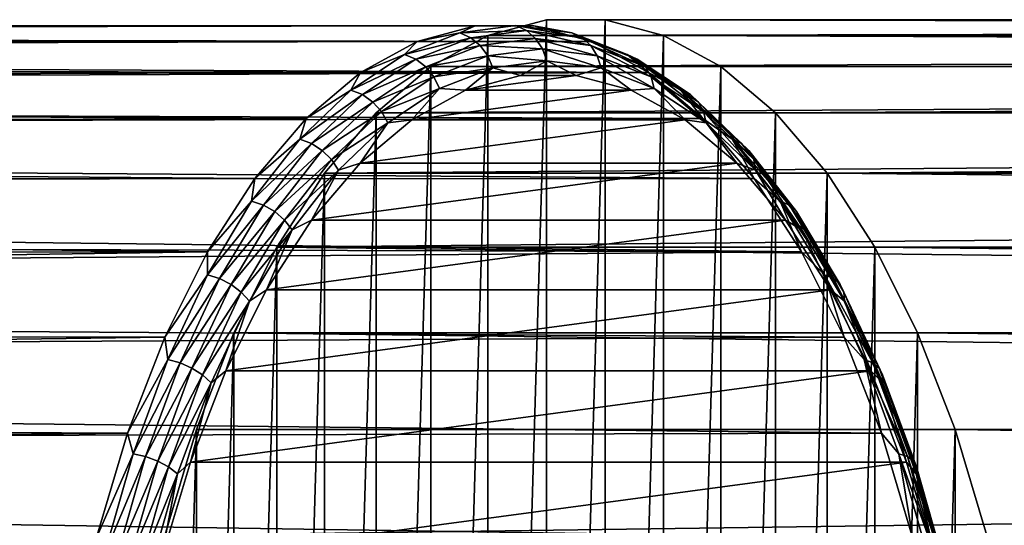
# Model space of a CAD drawing. Header units: metres. Extents: x -27 to 247, y -27 to 27.
# Tile 44 of 50: x 106 to 122, y 8 to 16. Entities that reach past the tile are written whole.
import ezdxf

# ---------------------------------------------------------------- set-up
doc = ezdxf.new("R2010")
doc.units = ezdxf.units.M
doc.layers.add('solid_10271303', color=7, linetype='CONTINUOUS')

msp = doc.modelspace()

# ---------------------------------------------------------------- linework, layer by layer
at = {"layer": 'solid_10271303'}
for points in [[(113.366859, 15.814806, 124.045029), (237.421005, 15.814825, 190.005768), (238.362717, 16.06823, 188.23465)], [(114.308525, 16.068218, 122.27401), (113.366859, 15.814806, 124.045029), (238.362717, 16.06823, 188.23465)], [(114.308525, 16.068218, 122.27401), (114.308525, -16.068218, 122.27401), (113.366859, -15.814806, 124.045029)], [(114.308525, 16.068218, 122.27401), (113.366859, -15.814806, 124.045029), (113.366859, 15.814806, 124.045029)], [(114.308525, 16.068218, 122.27401), (238.362717, 16.06823, 188.23465), (239.31192, 16.06823, 186.449463)], [(115.257851, 16.068218, 120.488594), (114.308525, 16.068218, 122.27401), (239.31192, 16.06823, 186.449463)], [(115.257851, 16.068218, 120.488594), (115.257851, -16.068218, 120.488594), (114.308525, -16.068218, 122.27401)], [(115.257851, 16.068218, 120.488594), (114.308525, -16.068218, 122.27401), (114.308525, 16.068218, 122.27401)], [(115.257851, 16.068218, 120.488594), (239.31192, 16.06823, 186.449463), (240.253647, 15.814825, 184.678345)], [(116.199516, 15.814806, 118.717583), (115.257851, -16.068218, 120.488594), (115.257851, 16.068218, 120.488594)], [(116.199516, 15.814806, 118.717583), (115.257851, 16.068218, 120.488594), (240.253647, 15.814825, 184.678345)], [(114.107002, 15.968429, 119.883949), (21.213966, 15.88136, 69.426132), (21.13088, 15.991744, 71.00029)], [(114.107002, 15.968429, 119.883949), (21.13088, 15.991744, 71.00029), (21.146574, 15.970985, 72.682434)], [(113.163704, 15.968429, 121.658035), (21.146574, 15.970985, 72.682434), (21.272005, 15.803538, 74.490738)], [(113.163704, 15.968429, 121.658035), (114.107002, 15.968429, 119.883949), (21.146574, 15.970985, 72.682434)], [(114.107002, 15.968429, 119.883949), (115.04287, 15.716599, 118.12384), (21.213966, 15.88136, 69.426132)], [(115.04287, 15.716599, 118.12384), (21.384317, 15.651229, 67.956551), (21.213966, 15.88136, 69.426132)], [(112.227837, 15.716599, 123.418144), (113.163704, 15.968429, 121.658035), (21.272005, 15.803538, 74.490738)], [(112.913574, 15.856496, 122.56778), (113.163704, 15.968429, 121.658035), (112.227837, 15.716599, 123.418144)], [(113.817459, 15.972957, 120.867813), (113.163704, 15.968429, 121.658035), (112.913574, 15.856496, 122.56778)], [(113.817459, 15.972957, 120.867813), (112.913574, 15.856496, 122.56778), (113.988052, 15.893134, 120.958527)], [(112.913574, 15.856496, 122.56778), (113.088684, 15.777255, 122.649994), (113.988052, 15.893134, 120.958527)], [(113.988052, 15.893134, 120.958527), (113.088684, 15.777255, 122.649994), (114.134567, 15.765982, 121.036423)], [(113.817459, 15.972957, 120.867813), (114.107002, 15.968429, 119.883949), (113.163704, 15.968429, 121.658035)], [(114.721344, 15.856496, 119.167854), (114.107002, 15.968429, 119.883949), (113.817459, 15.972957, 120.867813)], [(113.817459, 15.972957, 120.867813), (113.988052, 15.893134, 120.958527), (114.887421, 15.777255, 119.267059)], [(114.721344, 15.856496, 119.167854), (113.817459, 15.972957, 120.867813), (114.887421, 15.777255, 119.267059)], [(113.988052, 15.893134, 120.958527), (114.134567, 15.765982, 121.036423), (115.026741, 15.65103, 119.35849)], [(114.887421, 15.777255, 119.267059), (113.988052, 15.893134, 120.958527), (115.026741, 15.65103, 119.35849)], [(114.721344, 15.856496, 119.167854), (115.04287, 15.716599, 118.12384), (114.107002, 15.968429, 119.883949)], [(112.227837, 15.716599, 123.418144), (21.272005, 15.803538, 74.490738), (21.518995, 15.465536, 76.436218)], [(115.04287, 15.716599, 118.12384), (115.956551, 15.216905, 116.405457), (21.384317, 15.651229, 67.956551)], [(111.314163, 15.216905, 125.13652), (112.227837, 15.716599, 123.418144), (21.518995, 15.465536, 76.436218)], [(112.022865, 15.508812, 124.24295), (112.227837, 15.716599, 123.418144), (111.314163, 15.216905, 125.13652)], [(112.913574, 15.856496, 122.56778), (112.227837, 15.716599, 123.418144), (112.022865, 15.508812, 124.24295)], [(112.913574, 15.856496, 122.56778), (112.022865, 15.508812, 124.24295), (113.088684, 15.777255, 122.649994)], [(112.022865, 15.508812, 124.24295), (112.202431, 15.431309, 124.316795), (113.088684, 15.777255, 122.649994)], [(113.088684, 15.777255, 122.649994), (112.202431, 15.431309, 124.316795), (113.242393, 15.65103, 122.714363)], [(112.447578, 15.312068, 125.773941), (236.501617, 15.31201, 191.734879), (237.421005, 15.814825, 190.005768)], [(113.366859, 15.814806, 124.045029), (112.447578, 15.312068, 125.773941), (237.421005, 15.814825, 190.005768)], [(113.366859, 15.814806, 124.045029), (113.366859, -15.814806, 124.045029), (112.447578, -15.312068, 125.773941)], [(113.366859, 15.814806, 124.045029), (112.447578, -15.312068, 125.773941), (112.447578, 15.312068, 125.773941)], [(113.088684, 15.777255, 122.649994), (113.242393, 15.65103, 122.714363), (114.134567, 15.765982, 121.036423)], [(114.134567, 15.765982, 121.036423), (113.242393, 15.65103, 122.714363), (114.246986, 15.600182, 121.096199)], [(114.134567, 15.765982, 121.036423), (114.246986, 15.600182, 121.096199), (115.129776, 15.486439, 119.435913)], [(115.026741, 15.65103, 119.35849), (114.134567, 15.765982, 121.036423), (115.129776, 15.486439, 119.435913)], [(115.612053, 15.508812, 117.492683), (115.04287, 15.716599, 118.12384), (114.721344, 15.856496, 119.167854)], [(114.721344, 15.856496, 119.167854), (114.887421, 15.777255, 119.267059), (115.773674, 15.431309, 117.60025)], [(115.612053, 15.508812, 117.492683), (114.721344, 15.856496, 119.167854), (115.773674, 15.431309, 117.60025)], [(114.887421, 15.777255, 119.267059), (115.026741, 15.65103, 119.35849), (115.905899, 15.307851, 117.705025)], [(115.773674, 15.431309, 117.60025), (114.887421, 15.777255, 119.267059), (115.905899, 15.307851, 117.705025)], [(115.612053, 15.508812, 117.492683), (115.956551, 15.216905, 116.405457), (115.04287, 15.716599, 118.12384)], [(116.199516, 15.814806, 118.717583), (116.199516, -15.814806, 118.717583), (115.257851, -16.068218, 120.488594)], [(116.199516, 15.814806, 118.717583), (240.253647, 15.814825, 184.678345), (241.173019, 15.31201, 182.949234)], [(117.11879, 15.312068, 116.98867), (116.199516, -15.814806, 118.717583), (116.199516, 15.814806, 118.717583)], [(117.11879, 15.312068, 116.98867), (116.199516, 15.814806, 118.717583), (241.173019, 15.31201, 182.949234)], [(115.956551, 15.216905, 116.405457), (21.635805, 15.301696, 66.558792), (21.384317, 15.651229, 67.956551)], [(112.202431, 15.431309, 124.316795), (112.363228, 15.307851, 124.367828), (113.242393, 15.65103, 122.714363)], [(113.242393, 15.65103, 122.714363), (112.363228, 15.307851, 124.367828), (113.364197, 15.486439, 122.756493)], [(113.242393, 15.65103, 122.714363), (113.364197, 15.486439, 122.756493), (114.246986, 15.600182, 121.096199)], [(114.246986, 15.600182, 121.096199), (113.364197, 15.486439, 122.756493), (114.317642, 15.407055, 121.133766)], [(114.246986, 15.600182, 121.096199), (114.317642, 15.407055, 121.133766), (115.189507, 15.294721, 119.494034)], [(115.129776, 15.486439, 119.435913), (114.246986, 15.600182, 121.096199), (115.189507, 15.294721, 119.494034)], [(115.026741, 15.65103, 119.35849), (115.129776, 15.486439, 119.435913), (115.999695, 15.146869, 117.799835)], [(115.905899, 15.307851, 117.705025), (115.026741, 15.65103, 119.35849), (115.999695, 15.146869, 117.799835)], [(111.314163, 15.216905, 125.13652), (21.518995, 15.465536, 76.436218), (21.890116, 14.935624, 78.488129)], [(112.022865, 15.508812, 124.24295), (111.314163, 15.216905, 125.13652), (111.158333, 14.934975, 125.868912)], [(112.022865, 15.508812, 124.24295), (111.158333, 14.934975, 125.868912), (112.202431, 15.431309, 124.316795)], [(111.158333, 14.934975, 125.868912), (111.342216, 14.860339, 125.934624), (112.202431, 15.431309, 124.316795)], [(112.202431, 15.431309, 124.316795), (111.342216, 14.860339, 125.934624), (112.363228, 15.307851, 124.367828)], [(112.363228, 15.307851, 124.367828), (112.494278, 15.146869, 124.39257), (113.364197, 15.486439, 122.756493)], [(113.364197, 15.486439, 122.756493), (112.494278, 15.146869, 124.39257), (113.445786, 15.294721, 122.773506)], [(113.364197, 15.486439, 122.756493), (113.445786, 15.294721, 122.773506), (114.317642, 15.407055, 121.133766)], [(114.317642, 15.407055, 121.133766), (113.445786, 15.294721, 122.773506), (113.89402, 15.170047, 121.988556)], [(114.317642, 15.407055, 121.133766), (113.89402, 15.170047, 121.988556), (114.789459, 15.170039, 120.304474)], [(115.189507, 15.294721, 119.494034), (114.317642, 15.407055, 121.133766), (114.789459, 15.170039, 120.304474)], [(115.129776, 15.486439, 119.435913), (115.189507, 15.294721, 119.494034), (116.04866, 14.959354, 117.878212)], [(115.999695, 15.146869, 117.799835), (115.129776, 15.486439, 119.435913), (116.04866, 14.959354, 117.878212)], [(116.476585, 14.934975, 115.866722), (115.956551, 15.216905, 116.405457), (115.612053, 15.508812, 117.492683)], [(115.612053, 15.508812, 117.492683), (115.773674, 15.431309, 117.60025), (116.633896, 14.860339, 115.982422)], [(116.476585, 14.934975, 115.866722), (115.612053, 15.508812, 117.492683), (116.633896, 14.860339, 115.982422)], [(115.773674, 15.431309, 117.60025), (115.905899, 15.307851, 117.705025), (116.759239, 14.741448, 116.100136)], [(116.633896, 14.860339, 115.982422), (115.773674, 15.431309, 117.60025), (116.759239, 14.741448, 116.100136)], [(115.956551, 15.216905, 116.405457), (21.965687, 14.824257, 65.211212), (21.635805, 15.301696, 66.558792)], [(111.342216, 14.860339, 125.934624), (111.509895, 14.741448, 125.972717), (112.363228, 15.307851, 124.367828)], [(112.363228, 15.307851, 124.367828), (111.509895, 14.741448, 125.972717), (112.494278, 15.146869, 124.39257)], [(112.447578, 15.312068, 125.773941), (112.447578, -15.312068, 125.773941), (111.564964, -14.567746, 127.433891)], [(112.447578, 15.312068, 125.773941), (111.564964, -14.567746, 127.433891), (111.564964, 14.567746, 127.433891)], [(112.447578, 15.312068, 125.773941), (111.564964, 14.567746, 127.433891), (236.501617, 15.31201, 191.734879)], [(111.564964, 14.567746, 127.433891), (235.61908, 14.567716, 193.394699), (236.501617, 15.31201, 191.734879)], [(112.494278, 15.146869, 124.39257), (112.586632, 14.959354, 124.389328), (113.445786, 15.294721, 122.773506)], [(113.445786, 15.294721, 122.773506), (112.586632, 14.959354, 124.389328), (113.005386, 14.931086, 123.659836)], [(113.445786, 15.294721, 122.773506), (113.005386, 14.931086, 123.659836), (113.89402, 15.170047, 121.988556)], [(115.189507, 15.294721, 119.494034), (114.789459, 15.170039, 120.304474), (115.678093, 14.931065, 118.633194)], [(116.04866, 14.959354, 117.878212), (115.189507, 15.294721, 119.494034), (115.678093, 14.931065, 118.633194)], [(115.905899, 15.307851, 117.705025), (115.999695, 15.146869, 117.799835), (116.844055, 14.586423, 116.211823)], [(116.759239, 14.741448, 116.100136), (115.905899, 15.307851, 117.705025), (116.844055, 14.586423, 116.211823)], [(117.11879, 15.312068, 116.98867), (117.11879, -15.312068, 116.98867), (116.199516, -15.814806, 118.717583)], [(118.001404, 14.567746, 115.328712), (117.11879, -15.312068, 116.98867), (117.11879, 15.312068, 116.98867)], [(118.001404, 14.567746, 115.328712), (117.11879, 15.312068, 116.98867), (241.173019, 15.31201, 182.949234)], [(118.001404, 14.567746, 115.328712), (241.173019, 15.31201, 182.949234), (242.055573, 14.567716, 181.289413)], [(110.437088, 14.477223, 126.786057), (111.314163, 15.216905, 125.13652), (21.890116, 14.935624, 78.488129)], [(115.956551, 15.216905, 116.405457), (116.833626, 14.477224, 114.75592), (21.965687, 14.824257, 65.211212)], [(111.158333, 14.934975, 125.868912), (111.314163, 15.216905, 125.13652), (110.437088, 14.477223, 126.786057)], [(111.509895, 14.741448, 125.972717), (111.649918, 14.586423, 125.980576), (112.494278, 15.146869, 124.39257)], [(112.494278, 15.146869, 124.39257), (111.649918, 14.586423, 125.980576), (112.586632, 14.959354, 124.389328)], [(114.789459, 15.170039, 120.304474), (113.89402, 15.170047, 121.988556), (113.005386, 14.931086, 123.659836)], [(115.678093, 14.931065, 118.633194), (114.789459, 15.170039, 120.304474), (113.005386, 14.931086, 123.659836)], [(116.476585, 14.934975, 115.866722), (116.833626, 14.477224, 114.75592), (115.956551, 15.216905, 116.405457)], [(115.999695, 15.146869, 117.799835), (116.04866, 14.959354, 117.878212), (116.882561, 14.405847, 116.30986)], [(116.844055, 14.586423, 116.211823), (115.999695, 15.146869, 117.799835), (116.882561, 14.405847, 116.30986)], [(110.437088, 14.477223, 126.786057), (21.890116, 14.935624, 78.488129), (22.366108, 14.212925, 80.564392)], [(111.158333, 14.934975, 125.868912), (110.437088, 14.477223, 126.786057), (110.332573, 14.143352, 127.421936)], [(111.158333, 14.934975, 125.868912), (110.332573, 14.143352, 127.421936), (111.342216, 14.860339, 125.934624)], [(111.649918, 14.586423, 125.980576), (111.752724, 14.405847, 125.95768), (112.586632, 14.959354, 124.389328)], [(112.586632, 14.959354, 124.389328), (111.752724, 14.405847, 125.95768), (112.138084, 14.457092, 125.290993)], [(112.586632, 14.959354, 124.389328), (112.138084, 14.457092, 125.290993), (113.005386, 14.931086, 123.659836)], [(115.678093, 14.931065, 118.633194), (113.005386, 14.931086, 123.659836), (112.138084, 14.457092, 125.290993)], [(116.545395, 14.457059, 117.002052), (115.678093, 14.931065, 118.633194), (112.138084, 14.457092, 125.290993)], [(116.04866, 14.959354, 117.878212), (115.678093, 14.931065, 118.633194), (116.545395, 14.457059, 117.002052)], [(116.882561, 14.405847, 116.30986), (116.04866, 14.959354, 117.878212), (116.545395, 14.457059, 117.002052)], [(117.302345, 14.143352, 114.31369), (116.833626, 14.477224, 114.75592), (116.476585, 14.934975, 115.866722)], [(116.476585, 14.934975, 115.866722), (116.633896, 14.860339, 115.982422), (117.455528, 14.072672, 114.437157)], [(117.302345, 14.143352, 114.31369), (116.476585, 14.934975, 115.866722), (117.455528, 14.072672, 114.437157)], [(116.833626, 14.477224, 114.75592), (22.363659, 14.216778, 63.927273), (21.965687, 14.824257, 65.211212)], [(110.332573, 14.143352, 127.421936), (110.520576, 14.072672, 127.479889), (111.342216, 14.860339, 125.934624)], [(111.342216, 14.860339, 125.934624), (110.520576, 14.072672, 127.479889), (111.509895, 14.741448, 125.972717)], [(116.633896, 14.860339, 115.982422), (116.759239, 14.741448, 116.100136), (117.574295, 13.960083, 114.56723)], [(117.455528, 14.072672, 114.437157), (116.633896, 14.860339, 115.982422), (117.574295, 13.960083, 114.56723)], [(110.520576, 14.072672, 127.479889), (110.694832, 13.960083, 127.505623), (111.509895, 14.741448, 125.972717)], [(111.509895, 14.741448, 125.972717), (110.694832, 13.960083, 127.505623), (111.649918, 14.586423, 125.980576)], [(116.759239, 14.741448, 116.100136), (116.844055, 14.586423, 116.211823), (117.650543, 13.813274, 114.695038)], [(117.574295, 13.960083, 114.56723), (116.759239, 14.741448, 116.100136), (117.650543, 13.813274, 114.695038)], [(116.833626, 14.477224, 114.75592), (117.660255, 13.509231, 113.201256), (22.363659, 14.216778, 63.927273)], [(109.610458, 13.509231, 128.340729), (110.437088, 14.477223, 126.786057), (22.366108, 14.212925, 80.564392)], [(110.332573, 14.143352, 127.421936), (110.437088, 14.477223, 126.786057), (109.610458, 13.509231, 128.340729)], [(110.694832, 13.960083, 127.505623), (110.84343, 13.813274, 127.49736), (111.649918, 14.586423, 125.980576)], [(111.564964, 14.567746, 127.433891), (111.564964, -14.567746, 127.433891), (110.733154, -13.593688, 128.998306)], [(111.564964, 14.567746, 127.433891), (110.733154, -13.593688, 128.998306), (110.733154, 13.593688, 128.998306)], [(111.564964, 14.567746, 127.433891), (110.733154, 13.593688, 128.998306), (235.61908, 14.567716, 193.394699)], [(110.733154, 13.593688, 128.998306), (234.787277, 13.59368, 194.959076), (235.61908, 14.567716, 193.394699)], [(111.649918, 14.586423, 125.980576), (110.84343, 13.813274, 127.49736), (111.752724, 14.405847, 125.95768)], [(116.545395, 14.457059, 117.002052), (112.138084, 14.457092, 125.290993), (111.305214, 13.755211, 126.857384)], [(111.752724, 14.405847, 125.95768), (111.305214, 13.755211, 126.857384), (112.138084, 14.457092, 125.290993)], [(117.378258, 13.755163, 115.435661), (116.545395, 14.457059, 117.002052), (111.305214, 13.755211, 126.857384)], [(116.882561, 14.405847, 116.30986), (116.545395, 14.457059, 117.002052), (117.378258, 13.755163, 115.435661)], [(117.302345, 14.143352, 114.31369), (117.660255, 13.509231, 113.201256), (116.833626, 14.477224, 114.75592)], [(116.844055, 14.586423, 116.211823), (116.882561, 14.405847, 116.30986), (117.67907, 13.64227, 114.811852)], [(117.650543, 13.813274, 114.695038), (116.844055, 14.586423, 116.211823), (117.67907, 13.64227, 114.811852)], [(118.001404, 14.567746, 115.328712), (118.001404, -14.567746, 115.328712), (117.11879, -15.312068, 116.98867)], [(118.833221, 13.593688, 113.764297), (118.001404, -14.567746, 115.328712), (118.001404, 14.567746, 115.328712)], [(118.833221, 13.593688, 113.764297), (118.001404, 14.567746, 115.328712), (242.055573, 14.567716, 181.289413)], [(118.833221, 13.593688, 113.764297), (242.055573, 14.567716, 181.289413), (242.88736, 13.59368, 179.725037)], [(110.84343, 13.813274, 127.49736), (110.956223, 13.64227, 127.455688), (111.752724, 14.405847, 125.95768)], [(111.752724, 14.405847, 125.95768), (110.956223, 13.64227, 127.455688), (111.305214, 13.755211, 126.857384)], [(117.67907, 13.64227, 114.811852), (116.882561, 14.405847, 116.30986), (117.378258, 13.755163, 115.435661)], [(117.660255, 13.509231, 113.201256), (22.815624, 13.479514, 62.718582), (22.363659, 14.216778, 63.927273)], [(109.610458, 13.509231, 128.340729), (22.366108, 14.212925, 80.564392), (22.913307, 13.312789, 82.584938)], [(110.332573, 14.143352, 127.421936), (109.610458, 13.509231, 128.340729), (109.557625, 13.145486, 128.879395)], [(110.332573, 14.143352, 127.421936), (109.557625, 13.145486, 128.879395), (110.520576, 14.072672, 127.479889)], [(118.077293, 13.145486, 112.856239), (117.660255, 13.509231, 113.201256), (117.302345, 14.143352, 114.31369)], [(117.302345, 14.143352, 114.31369), (117.455528, 14.072672, 114.437157), (118.226601, 13.079793, 112.986984)], [(118.077293, 13.145486, 112.856239), (117.302345, 14.143352, 114.31369), (118.226601, 13.079793, 112.986984)], [(109.557625, 13.145486, 128.879395), (109.749512, 13.079793, 128.930069), (110.520576, 14.072672, 127.479889)], [(110.520576, 14.072672, 127.479889), (109.749512, 13.079793, 128.930069), (110.694832, 13.960083, 127.505623)], [(117.455528, 14.072672, 114.437157), (117.574295, 13.960083, 114.56723), (118.339195, 12.975148, 113.128662)], [(118.226601, 13.079793, 112.986984), (117.455528, 14.072672, 114.437157), (118.339195, 12.975148, 113.128662)], [(109.749512, 13.079793, 128.930069), (109.929932, 12.975148, 128.944183), (110.694832, 13.960083, 127.505623)], [(110.694832, 13.960083, 127.505623), (109.929932, 12.975148, 128.944183), (110.84343, 13.813274, 127.49736)], [(109.929932, 12.975148, 128.944183), (110.086571, 12.838697, 128.920807), (110.84343, 13.813274, 127.49736)], [(110.84343, 13.813274, 127.49736), (110.086571, 12.838697, 128.920807), (110.956223, 13.64227, 127.455688)], [(117.574295, 13.960083, 114.56723), (117.650543, 13.813274, 114.695038), (118.407402, 12.838697, 113.271599)], [(118.339195, 12.975148, 113.128662), (117.574295, 13.960083, 114.56723), (118.407402, 12.838697, 113.271599)], [(117.650543, 13.813274, 114.695038), (117.67907, 13.64227, 114.811852), (118.426559, 12.679758, 113.406029)], [(118.407402, 12.838697, 113.271599), (117.650543, 13.813274, 114.695038), (118.426559, 12.679758, 113.406029)], [(117.378258, 13.755163, 115.435661), (111.305214, 13.755211, 126.857384), (110.520294, 12.836783, 128.333603)], [(110.956223, 13.64227, 127.455688), (110.520294, 12.836783, 128.333603), (111.305214, 13.755211, 126.857384)], [(118.163177, 12.836725, 113.959442), (117.378258, 13.755163, 115.435661), (110.520294, 12.836783, 128.333603)], [(117.67907, 13.64227, 114.811852), (117.378258, 13.755163, 115.435661), (118.163177, 12.836725, 113.959442)], [(117.660255, 13.509231, 113.201256), (118.423401, 12.328194, 111.765976), (22.815624, 13.479514, 62.718582)], [(108.847305, 12.328194, 129.776001), (109.610458, 13.509231, 128.340729), (22.913307, 13.312789, 82.584938)], [(109.557625, 13.145486, 128.879395), (109.610458, 13.509231, 128.340729), (108.847305, 12.328194, 129.776001)], [(110.733154, 13.593688, 128.998306), (110.733154, -13.593688, 128.998306), (109.965218, -12.405255, 130.442581)], [(110.733154, 13.593688, 128.998306), (109.965218, -12.405255, 130.442581), (109.965218, 12.405255, 130.442581)], [(110.733154, 13.593688, 128.998306), (109.965218, 12.405255, 130.442581), (234.787277, 13.59368, 194.959076)], [(109.965218, 12.405255, 130.442581), (234.019363, 12.405264, 196.403336), (234.787277, 13.59368, 194.959076)], [(110.086571, 12.838697, 128.920807), (110.208733, 12.679758, 128.861511), (110.956223, 13.64227, 127.455688)], [(110.956223, 13.64227, 127.455688), (110.208733, 12.679758, 128.861511), (110.520294, 12.836783, 128.333603)], [(118.077293, 13.145486, 112.856239), (118.423401, 12.328194, 111.765976), (117.660255, 13.509231, 113.201256)], [(118.426559, 12.679758, 113.406029), (117.67907, 13.64227, 114.811852), (118.163177, 12.836725, 113.959442)], [(118.833221, 13.593688, 113.764297), (118.833221, -13.593688, 113.764297), (118.001404, -14.567746, 115.328712)], [(119.601158, 12.405255, 112.320023), (118.833221, -13.593688, 113.764297), (118.833221, 13.593688, 113.764297)], [(118.833221, 13.593688, 113.764297), (242.88736, 13.59368, 179.725037), (243.655289, 12.405264, 178.280792)], [(119.601158, 12.405255, 112.320023), (118.833221, 13.593688, 113.764297), (243.655289, 12.405264, 178.280792)], [(118.423401, 12.328194, 111.765976), (23.309248, 12.606703, 61.58511), (22.815624, 13.479514, 62.718582)], [(108.847305, 12.328194, 129.776001), (22.913307, 13.312789, 82.584938), (23.496012, 12.255098, 84.492966)], [(109.557625, 13.145486, 128.879395), (108.847305, 12.328194, 129.776001), (108.844803, 11.95593, 130.220016)], [(109.557625, 13.145486, 128.879395), (108.844803, 11.95593, 130.220016), (109.749512, 13.079793, 128.930069)], [(108.844803, 11.95593, 130.220016), (109.040245, 11.896182, 130.263992), (109.749512, 13.079793, 128.930069)], [(109.749512, 13.079793, 128.930069), (109.040245, 11.896182, 130.263992), (109.929932, 12.975148, 128.944183)], [(118.790115, 11.95593, 111.51561), (118.423401, 12.328194, 111.765976), (118.077293, 13.145486, 112.856239)], [(118.077293, 13.145486, 112.856239), (118.226601, 13.079793, 112.986984), (118.93586, 11.896182, 111.653053)], [(118.790115, 11.95593, 111.51561), (118.077293, 13.145486, 112.856239), (118.93586, 11.896182, 111.653053)], [(118.226601, 13.079793, 112.986984), (118.339195, 12.975148, 113.128662), (119.042786, 11.801006, 111.805405)], [(118.93586, 11.896182, 111.653053), (118.226601, 13.079793, 112.986984), (119.042786, 11.801006, 111.805405)], [(109.040245, 11.896182, 130.263992), (109.226341, 11.801006, 130.267441), (109.929932, 12.975148, 128.944183)], [(109.929932, 12.975148, 128.944183), (109.226341, 11.801006, 130.267441), (110.086571, 12.838697, 128.920807)], [(118.339195, 12.975148, 113.128662), (118.407402, 12.838697, 113.271599), (119.103592, 11.676904, 111.962257)], [(119.042786, 11.801006, 111.805405), (118.339195, 12.975148, 113.128662), (119.103592, 11.676904, 111.962257)], [(109.226341, 11.801006, 130.267441), (109.390381, 11.676904, 130.230148), (110.086571, 12.838697, 128.920807)], [(110.086571, 12.838697, 128.920807), (109.390381, 11.676904, 130.230148), (110.208733, 12.679758, 128.861511)], [(118.163177, 12.836725, 113.959442), (110.520294, 12.836783, 128.333603), (109.795242, 11.715596, 129.697235)], [(110.208733, 12.679758, 128.861511), (109.795242, 11.715596, 129.697235), (110.520294, 12.836783, 128.333603)], [(118.888222, 11.715535, 112.595833), (118.163177, 12.836725, 113.959442), (109.795242, 11.715596, 129.697235)], [(118.426559, 12.679758, 113.406029), (118.163177, 12.836725, 113.959442), (118.888222, 11.715535, 112.595833)], [(118.407402, 12.838697, 113.271599), (118.426559, 12.679758, 113.406029), (119.114128, 11.532347, 112.1129)], [(119.103592, 11.676904, 111.962257), (118.407402, 12.838697, 113.271599), (119.114128, 11.532347, 112.1129)], [(118.423401, 12.328194, 111.765976), (23.829178, 11.593976, 60.532143), (23.309248, 12.606703, 61.58511)], [(109.390381, 11.676904, 130.230148), (109.521164, 11.532347, 130.154633), (110.208733, 12.679758, 128.861511)], [(110.208733, 12.679758, 128.861511), (109.521164, 11.532347, 130.154633), (109.795242, 11.715596, 129.697235)], [(119.114128, 11.532347, 112.1129), (118.426559, 12.679758, 113.406029), (118.888222, 11.715535, 112.595833)], [(109.965218, 12.405255, 130.442581), (109.965218, -12.405255, 130.442581), (109.273209, -11.021026, 131.74408)], [(109.965218, 12.405255, 130.442581), (109.273209, -11.021026, 131.74408), (109.273209, 11.021026, 131.74408)], [(109.965218, 12.405255, 130.442581), (109.273209, 11.021026, 131.74408), (233.327423, 11.02121, 197.704681)], [(109.965218, 12.405255, 130.442581), (233.327423, 11.02121, 197.704681), (234.019363, 12.405264, 196.403336)], [(119.601158, 12.405255, 112.320023), (119.601158, -12.405255, 112.320023), (118.833221, -13.593688, 113.764297)], [(119.601158, 12.405255, 112.320023), (243.655289, 12.405264, 178.280792), (224.354736, 11.998691, 167.483322)], [(120.293167, 11.021026, 111.018532), (119.601158, -12.405255, 112.320023), (119.601158, 12.405255, 112.320023)], [(119.601158, 12.405255, 112.320023), (221.581635, 11.602615, 165.525345), (220.635773, 11.221439, 164.588486)], [(120.293167, 11.021026, 111.018532), (119.601158, 12.405255, 112.320023), (220.635773, 11.221439, 164.588486)], [(119.601158, 12.405255, 112.320023), (222.514221, 11.843197, 166.310699), (221.581635, 11.602615, 165.525345)], [(119.601158, 12.405255, 112.320023), (223.434814, 11.969373, 166.957184), (222.514221, 11.843197, 166.310699)], [(119.601158, 12.405255, 112.320023), (224.354736, 11.998691, 167.483322), (223.434814, 11.969373, 166.957184)], [(108.847305, 12.328194, 129.776001), (23.496012, 12.255098, 84.492966), (24.074268, 11.076081, 86.227333)], [(118.423401, 12.328194, 111.765976), (119.111046, 10.952733, 110.472717), (23.829178, 11.593976, 60.532143)], [(108.159668, 10.952733, 131.06926), (108.847305, 12.328194, 129.776001), (24.074268, 11.076081, 86.227333)], [(108.844803, 11.95593, 130.220016), (108.847305, 12.328194, 129.776001), (108.159668, 10.952733, 131.06926)], [(118.790115, 11.95593, 111.51561), (119.111046, 10.952733, 110.472717), (118.423401, 12.328194, 111.765976)], [(108.844803, 11.95593, 130.220016), (108.159668, 10.952733, 131.06926), (108.204491, 10.59203, 131.424271)], [(108.844803, 11.95593, 130.220016), (108.204491, 10.59203, 131.424271), (109.040245, 11.896182, 130.263992)], [(119.430428, 10.59203, 110.311356), (119.111046, 10.952733, 110.472717), (118.790115, 11.95593, 111.51561)], [(118.790115, 11.95593, 111.51561), (118.93586, 11.896182, 111.653053), (119.572975, 10.539098, 110.454819)], [(119.430428, 10.59203, 110.311356), (118.790115, 11.95593, 111.51561), (119.572975, 10.539098, 110.454819)], [(108.204491, 10.59203, 131.424271), (108.403137, 10.539098, 131.462234), (109.040245, 11.896182, 130.263992)], [(109.040245, 11.896182, 130.263992), (108.403137, 10.539098, 131.462234), (109.226341, 11.801006, 130.267441)], [(108.403137, 10.539098, 131.462234), (108.59433, 10.45478, 131.4561), (109.226341, 11.801006, 130.267441)], [(109.226341, 11.801006, 130.267441), (108.59433, 10.45478, 131.4561), (109.390381, 11.676904, 130.230148)], [(118.93586, 11.896182, 111.653053), (119.042786, 11.801006, 111.805405), (119.674805, 10.45478, 110.616753)], [(119.572975, 10.539098, 110.454819), (118.93586, 11.896182, 111.653053), (119.674805, 10.45478, 110.616753)], [(119.042786, 11.801006, 111.805405), (119.103592, 11.676904, 111.962257), (119.728958, 10.344833, 110.78611)], [(119.674805, 10.45478, 110.616753), (119.042786, 11.801006, 111.805405), (119.728958, 10.344833, 110.78611)], [(119.111046, 10.952733, 110.472717), (24.35553, 10.443092, 59.571121), (23.829178, 11.593976, 60.532143)], [(108.59433, 10.45478, 131.4561), (108.765015, 10.344833, 131.406296), (109.390381, 11.676904, 130.230148)], [(109.390381, 11.676904, 130.230148), (108.765015, 10.344833, 131.406296), (109.521164, 11.532347, 130.154633)], [(118.888222, 11.715535, 112.595833), (109.795242, 11.715596, 129.697235), (109.141869, 10.409754, 130.926056)], [(109.521164, 11.532347, 130.154633), (109.141869, 10.409754, 130.926056), (109.795242, 11.715596, 129.697235)], [(119.541588, 10.409697, 111.367027), (118.888222, 11.715535, 112.595833), (109.141869, 10.409754, 130.926056)], [(119.114128, 11.532347, 112.1129), (118.888222, 11.715535, 112.595833), (119.541588, 10.409697, 111.367027)], [(119.103592, 11.676904, 111.962257), (119.114128, 11.532347, 112.1129), (119.73175, 10.216767, 110.951309)], [(119.728958, 10.344833, 110.78611), (119.103592, 11.676904, 111.962257), (119.73175, 10.216767, 110.951309)], [(108.765015, 10.344833, 131.406296), (108.903534, 10.216767, 131.316223), (109.521164, 11.532347, 130.154633)], [(109.521164, 11.532347, 130.154633), (108.903534, 10.216767, 131.316223), (109.141869, 10.409754, 130.926056)], [(119.73175, 10.216767, 110.951309), (119.114128, 11.532347, 112.1129), (119.541588, 10.409697, 111.367027)], [(120.293167, 11.021026, 111.018532), (220.635773, 11.221439, 164.588486), (219.686172, 10.670373, 163.504669)], [(108.159668, 10.952733, 131.06926), (24.074268, 11.076081, 86.227333), (24.611197, 9.825427, 87.738007)], [(119.111046, 10.952733, 110.472717), (119.712326, 9.404544, 109.341866), (24.35553, 10.443092, 59.571121)], [(107.55838, 9.404544, 132.200119), (108.159668, 10.952733, 131.06926), (24.611197, 9.825427, 87.738007)], [(108.204491, 10.59203, 131.424271), (108.159668, 10.952733, 131.06926), (107.55838, 9.404544, 132.200119)], [(109.273209, 11.021026, 131.74408), (109.273209, -11.021026, 131.74408), (108.668213, -9.46324, 132.881897)], [(109.273209, 11.021026, 131.74408), (108.668213, -9.46324, 132.881897), (108.668213, 9.46324, 132.881897)], [(109.273209, 11.021026, 131.74408), (108.668213, 9.46324, 132.881897), (232.722382, 9.463344, 198.842606)], [(109.273209, 11.021026, 131.74408), (232.722382, 9.463344, 198.842606), (233.327423, 11.02121, 197.704681)], [(119.430428, 10.59203, 110.311356), (119.712326, 9.404544, 109.341866), (119.111046, 10.952733, 110.472717)], [(120.293167, 11.021026, 111.018532), (120.293167, -11.021026, 111.018532), (119.601158, -12.405255, 112.320023)], [(120.898163, 9.46324, 109.880714), (120.293167, -11.021026, 111.018532), (120.293167, 11.021026, 111.018532)], [(120.293167, 11.021026, 111.018532), (219.686172, 10.670373, 163.504669), (218.767044, 9.935472, 162.322296)], [(120.898163, 9.46324, 109.880714), (120.293167, 11.021026, 111.018532), (218.767044, 9.935472, 162.322296)], [(108.204491, 10.59203, 131.424271), (107.55838, 9.404544, 132.200119), (107.646027, 9.073674, 132.474594)], [(108.204491, 10.59203, 131.424271), (107.646027, 9.073674, 132.474594), (108.403137, 10.539098, 131.462234)], [(107.646027, 9.073674, 132.474594), (107.847466, 9.028329, 132.507294), (108.403137, 10.539098, 131.462234)], [(108.403137, 10.539098, 131.462234), (107.847466, 9.028329, 132.507294), (108.59433, 10.45478, 131.4561)], [(119.988892, 9.073674, 109.26104), (119.712326, 9.404544, 109.341866), (119.430428, 10.59203, 110.311356)], [(119.430428, 10.59203, 110.311356), (119.572975, 10.539098, 110.454819), (120.128647, 9.028329, 109.409752)], [(119.988892, 9.073674, 109.26104), (119.430428, 10.59203, 110.311356), (120.128647, 9.028329, 109.409752)], [(119.572975, 10.539098, 110.454819), (119.674805, 10.45478, 110.616753), (120.226028, 8.956099, 109.580048)], [(120.128647, 9.028329, 109.409752), (119.572975, 10.539098, 110.454819), (120.226028, 8.956099, 109.580048)], [(119.712326, 9.404544, 109.341866), (24.863209, 9.169017, 58.719608), (24.35553, 10.443092, 59.571121)], [(107.847466, 9.028329, 132.507294), (108.043098, 8.956099, 132.492798), (108.59433, 10.45478, 131.4561)], [(108.59433, 10.45478, 131.4561), (108.043098, 8.956099, 132.492798), (108.765015, 10.344833, 131.406296)], [(108.043098, 8.956099, 132.492798), (108.219582, 8.861913, 132.432098), (108.765015, 10.344833, 131.406296)], [(108.765015, 10.344833, 131.406296), (108.219582, 8.861913, 132.432098), (108.903534, 10.216767, 131.316223)], [(119.541588, 10.409697, 111.367027), (109.141869, 10.409754, 130.926056), (108.570229, 8.93909, 132.00116)], [(108.903534, 10.216767, 131.316223), (108.570229, 8.93909, 132.00116), (109.141869, 10.409754, 130.926056)], [(120.11322, 8.939039, 110.291946), (119.541588, 10.409697, 111.367027), (108.570229, 8.93909, 132.00116)], [(119.73175, 10.216767, 110.951309), (119.541588, 10.409697, 111.367027), (120.11322, 8.939039, 110.291946)], [(119.674805, 10.45478, 110.616753), (119.728958, 10.344833, 110.78611), (120.274391, 8.861913, 109.7603)], [(120.226028, 8.956099, 109.580048), (119.674805, 10.45478, 110.616753), (120.274391, 8.861913, 109.7603)], [(119.728958, 10.344833, 110.78611), (119.73175, 10.216767, 110.951309), (120.270432, 8.752205, 109.93821)], [(120.274391, 8.861913, 109.7603), (119.728958, 10.344833, 110.78611), (120.270432, 8.752205, 109.93821)], [(108.219582, 8.861913, 132.432098), (108.364861, 8.752205, 132.32933), (108.903534, 10.216767, 131.316223)], [(108.903534, 10.216767, 131.316223), (108.364861, 8.752205, 132.32933), (108.570229, 8.93909, 132.00116)], [(120.270432, 8.752205, 109.93821), (119.73175, 10.216767, 110.951309), (120.11322, 8.939039, 110.291946)], [(120.898163, 9.46324, 109.880714), (218.767044, 9.935472, 162.322296), (217.938065, 9.049711, 161.14856)], [(107.55838, 9.404544, 132.200119), (24.611197, 9.825427, 87.738007), (25.0846, 8.544755, 89.008575)], [(119.712326, 9.404544, 109.341866), (120.217773, 7.708042, 108.391258), (24.863209, 9.169017, 58.719608)], [(107.052933, 7.708042, 133.150726), (107.55838, 9.404544, 132.200119), (25.0846, 8.544755, 89.008575)], [(107.646027, 9.073674, 132.474594), (107.55838, 9.404544, 132.200119), (107.052933, 7.708042, 133.150726)], [(108.159676, 7.756391, 133.838318), (232.21376, 7.756236, 199.799164), (232.722382, 9.463344, 198.842606)], [(108.668213, 9.46324, 132.881897), (108.159676, 7.756391, 133.838318), (232.722382, 9.463344, 198.842606)], [(108.668213, 9.46324, 132.881897), (108.668213, -9.46324, 132.881897), (108.159676, -7.756391, 133.838318)], [(108.668213, 9.46324, 132.881897), (108.159676, -7.756391, 133.838318), (108.159676, 7.756391, 133.838318)], [(119.988892, 9.073674, 109.26104), (120.217773, 7.708042, 108.391258), (119.712326, 9.404544, 109.341866)], [(120.898163, 9.46324, 109.880714), (120.898163, -9.46324, 109.880714), (120.293167, -11.021026, 111.018532)], [(121.406693, 7.756391, 108.924294), (120.898163, -9.46324, 109.880714), (120.898163, 9.46324, 109.880714)], [(120.898163, 9.46324, 109.880714), (217.938065, 9.049711, 161.14856), (217.222672, 8.051656, 160.05899)], [(121.406693, 7.756391, 108.924294), (120.898163, 9.46324, 109.880714), (217.222672, 8.051656, 160.05899)], [(120.217773, 7.708042, 108.391258), (25.329144, 7.790025, 57.989506), (24.863209, 9.169017, 58.719608)], [(107.646027, 9.073674, 132.474594), (107.052933, 7.708042, 133.150726), (107.177559, 7.423003, 133.355652)], [(107.646027, 9.073674, 132.474594), (107.177559, 7.423003, 133.355652), (107.847466, 9.028329, 132.507294)], [(120.457359, 7.423003, 108.379982), (120.217773, 7.708042, 108.391258), (119.988892, 9.073674, 109.26104)], [(119.988892, 9.073674, 109.26104), (120.128647, 9.028329, 109.409752), (120.594772, 7.385908, 108.533089)], [(120.457359, 7.423003, 108.379982), (119.988892, 9.073674, 109.26104), (120.594772, 7.385908, 108.533089)], [(107.177559, 7.423003, 133.355652), (107.381332, 7.385908, 133.383957), (107.847466, 9.028329, 132.507294)], [(107.847466, 9.028329, 132.507294), (107.381332, 7.385908, 133.383957), (108.043098, 8.956099, 132.492798)], [(107.381332, 7.385908, 133.383957), (107.580704, 7.326817, 133.362442), (108.043098, 8.956099, 132.492798)], [(108.043098, 8.956099, 132.492798), (107.580704, 7.326817, 133.362442), (108.219582, 8.861913, 132.432098)], [(120.11322, 8.939039, 110.291946), (108.570229, 8.93909, 132.00116), (108.08963, 7.327338, 132.905029)], [(108.364861, 8.752205, 132.32933), (108.08963, 7.327338, 132.905029), (108.570229, 8.93909, 132.00116)], [(120.593811, 7.327299, 109.388084), (120.11322, 8.939039, 110.291946), (108.08963, 7.327338, 132.905029)], [(120.270432, 8.752205, 109.93821), (120.11322, 8.939039, 110.291946), (120.593811, 7.327299, 109.388084)], [(120.128647, 9.028329, 109.409752), (120.226028, 8.956099, 109.580048), (120.688423, 7.326817, 108.710403)], [(120.594772, 7.385908, 108.533089), (120.128647, 9.028329, 109.409752), (120.688423, 7.326817, 108.710403)], [(120.226028, 8.956099, 109.580048), (120.274391, 8.861913, 109.7603), (120.731926, 7.249766, 108.899803)], [(120.688423, 7.326817, 108.710403), (120.226028, 8.956099, 109.580048), (120.731926, 7.249766, 108.899803)], [(107.580704, 7.326817, 133.362442), (107.762047, 7.249766, 133.292603), (108.219582, 8.861913, 132.432098)], [(108.219582, 8.861913, 132.432098), (107.762047, 7.249766, 133.292603), (108.364861, 8.752205, 132.32933)], [(107.762047, 7.249766, 133.292603), (107.912987, 7.160016, 133.179184), (108.364861, 8.752205, 132.32933)], [(108.364861, 8.752205, 132.32933), (107.912987, 7.160016, 133.179184), (108.08963, 7.327338, 132.905029)], [(120.274391, 8.861913, 109.7603), (120.270432, 8.752205, 109.93821), (120.722305, 7.160016, 109.088364)], [(120.722305, 7.160016, 109.088364), (120.270432, 8.752205, 109.93821), (120.593811, 7.327299, 109.388084)], [(120.731926, 7.249766, 108.899803), (120.274391, 8.861913, 109.7603), (120.722305, 7.160016, 109.088364)], [(107.052933, 7.708042, 133.150726), (25.0846, 8.544755, 89.008575), (25.48402, 7.267373, 90.044083)], [(121.406693, 7.756391, 108.924294), (217.222672, 8.051656, 160.05899), (216.631134, 6.990413, 159.108871)]]:
    msp.add_3dface(points, dxfattribs=at)

doc.saveas('drawing.dxf')
